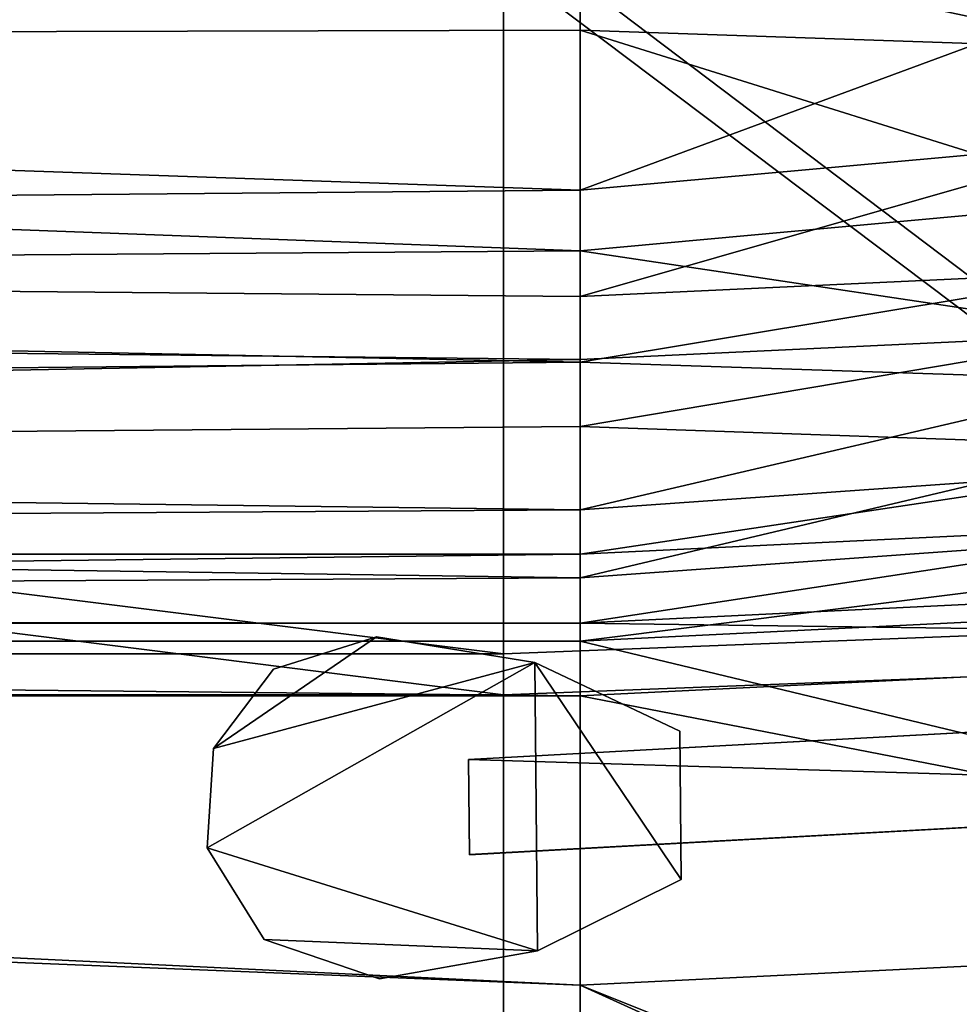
# Model space of a CAD drawing. Header units: metres. Extents: x 0 to 904, y -904 to 0.
# Tile 84 of 253: x 330 to 370, y -865 to -824. Entities that reach past the tile are written whole.
import ezdxf

# ---------------------------------------------------------------- set-up
doc = ezdxf.new("R2010")
doc.units = ezdxf.units.M

msp = doc.modelspace()

# ---------------------------------------------------------------- linework, layer by layer
at = {"layer": 'top01234'}
for points in [[(349.302124, -854.991333, 194.059708), (349.302094, -854.991455, 2032.059692), (395.982239, -852.438721, 2032.059692)], [(395.982239, -852.438721, 2032.059692), (349.302094, -854.991455, 2032.059692), (396.384949, -856.418396, 2032.059692)], [(349.302124, -854.991333, 194.059708), (395.982269, -852.43866, 194.059708), (396.384949, -856.418335, 194.059708)], [(395.982269, -852.43866, 194.059708), (349.302124, -854.991333, 194.059708), (395.982239, -852.438721, 2032.059692)], [(349.335785, -858.991272, 2032.059692), (349.302094, -854.991455, 2032.059692), (349.302124, -854.991333, 194.059708)], [(349.302094, -854.991455, 2032.059692), (349.335785, -858.991272, 2032.059692), (396.384949, -856.418396, 2032.059692)], [(349.335785, -858.991211, 194.059708), (349.302124, -854.991333, 194.059708), (396.384949, -856.418335, 194.059708)], [(349.335785, -858.991211, 194.059708), (349.335785, -858.991272, 2032.059692), (349.302124, -854.991333, 194.059708)], [(349.335785, -858.991211, 194.059708), (396.384949, -856.418335, 194.059708), (349.335785, -858.991272, 2032.059692)], [(396.384949, -856.418335, 194.059708), (396.384949, -856.418396, 2032.059692), (349.335785, -858.991272, 2032.059692)]]:
    msp.add_3dface(points, dxfattribs=at)
at = {"layer": 'top0123413'}
for points in [[(389.412964, -849.034302, 163.059708), (386.388031, -818.206238, 109.419479), (350.77301, -819.803528, 109.839348)], [(350.77301, -850.530273, 163.059708), (350.77301, -819.803528, 109.839348), (118.49556, -821.447021, 112.685982)], [(350.77301, -850.530273, 163.059708), (389.412964, -849.034302, 163.059708), (350.77301, -819.803528, 109.839348)], [(386.52475, -819.919373, 106.396187), (389.546875, -850.761169, 160.059708), (350.77301, -821.52301, 106.817665)], [(63.84798, -850.530273, 163.059708), (350.77301, -850.530273, 163.059708), (118.49556, -821.447021, 112.685982)], [(350.77301, -821.52301, 106.817665), (350.77301, -852.262329, 160.059708), (120.168617, -823.154724, 109.643784)], [(389.546875, -850.761169, 160.059708), (350.77301, -852.262329, 160.059708), (350.77301, -821.52301, 106.817665)], [(350.77301, -852.262329, 160.059708), (65.475243, -852.262329, 160.059708), (120.168617, -823.154724, 109.643784)], [(406.83197, -884.135376, 163.059708), (389.412964, -849.034302, 163.059708), (350.77301, -887.073303, 163.059708)], [(389.412964, -849.034302, 163.059708), (350.77301, -850.530273, 163.059708), (350.77301, -887.073303, 163.059708)], [(350.77301, -887.073303, 163.059708), (63.84798, -850.530273, 163.059708), (20.421534, -887.073303, 163.059708)], [(350.77301, -887.073303, 163.059708), (350.77301, -850.530273, 163.059708), (63.84798, -850.530273, 163.059708)], [(407.145569, -887.118958, 160.059708), (350.77301, -890.073303, 160.059708), (389.546875, -850.761169, 160.059708)], [(350.77301, -890.073303, 160.059708), (350.77301, -852.262329, 160.059708), (389.546875, -850.761169, 160.059708)], [(350.77301, -890.073303, 160.059708), (20.421534, -890.073303, 160.059708), (65.475243, -852.262329, 160.059708)], [(350.77301, -852.262329, 160.059708), (350.77301, -890.073303, 160.059708), (65.475243, -852.262329, 160.059708)]]:
    msp.add_3dface(points, dxfattribs=at)
at = {"layer": 'top0123414'}
for points in [[(122.586029, -824.877136, 2125.83252), (354, -820.195984, 2131.400391), (143.356155, -811.42926, 2140.375977)], [(376.306213, -817.825317, 2133.423096), (354, -820.195984, 2131.400391), (376.653534, -825.046875, 2124.92627)], [(122.586029, -824.877136, 2125.83252), (354, -824.285034, 2126.571777), (354, -820.195984, 2131.400391)], [(354, -820.195984, 2131.400391), (354, -824.285034, 2126.571777), (376.653534, -825.046875, 2124.92627)], [(124.282608, -823.008972, 2123.358154), (354, -821.950439, 2124.687744), (354, -831.023743, 2111.942139)], [(354, -831.023743, 2111.942139), (354, -821.950439, 2124.687744), (376.539948, -822.685303, 2123.07959)], [(376.841766, -828.960876, 2114.308105), (354, -831.023743, 2111.942139), (376.539948, -822.685303, 2123.07959)], [(102.695297, -833.251221, 2108.242676), (124.282608, -823.008972, 2123.358154), (354, -831.023743, 2111.942139)], [(354, -833.568909, 2113.530273), (354, -824.285034, 2126.571777), (122.586029, -824.877136, 2125.83252)], [(376.653534, -825.046875, 2124.92627), (354, -824.285034, 2126.571777), (376.96228, -831.467285, 2115.952148)], [(354, -824.285034, 2126.571777), (354, -833.568909, 2113.530273), (376.96228, -831.467285, 2115.952148)], [(100.707077, -835.398926, 2110.512695), (354, -833.568909, 2113.530273), (122.586029, -824.877136, 2125.83252)], [(377.104156, -834.416809, 2105.177246), (354, -835.497681, 2104.201172), (376.841766, -828.960876, 2114.308105)], [(354, -835.497681, 2104.201172), (354, -831.023743, 2111.942139), (376.841766, -828.960876, 2114.308105)], [(102.695297, -833.251221, 2108.242676), (354, -831.023743, 2111.942139), (354, -835.497681, 2104.201172)], [(376.96228, -831.467285, 2115.952148), (354, -833.568909, 2113.530273), (377.230743, -837.049133, 2106.61084)], [(80.398987, -840.950867, 2092.630615), (102.695297, -833.251221, 2108.242676), (354, -838.261047, 2098.706543)], [(354, -838.261047, 2098.706543), (102.695297, -833.251221, 2108.242676), (354, -835.497681, 2104.201172)], [(354, -838.145264, 2105.611816), (354, -833.568909, 2113.530273), (100.707077, -835.398926, 2110.512695)], [(354, -833.568909, 2113.530273), (354, -838.145264, 2105.611816), (377.230743, -837.049133, 2106.61084)], [(377.326263, -839.035217, 2095.796387), (354, -838.261047, 2098.706543), (377.104156, -834.416809, 2105.177246)], [(354, -838.261047, 2098.706543), (354, -835.497681, 2104.201172), (377.104156, -834.416809, 2105.177246)], [(78.107437, -843.343384, 2094.688477), (354, -838.145264, 2105.611816), (100.707077, -835.398926, 2110.512695)], [(377.230743, -837.049133, 2106.61084), (354, -838.145264, 2105.611816), (354, -840.971924, 2099.991699)], [(377.230743, -837.049133, 2106.61084), (354, -840.971924, 2099.991699), (377.457977, -841.774109, 2097.013428)], [(78.107437, -843.343384, 2094.688477), (354, -840.971924, 2099.991699), (354, -838.145264, 2105.611816)], [(354, -844.477173, 2083.025879), (80.398987, -840.950867, 2092.630615), (354, -838.261047, 2098.706543)], [(354, -844.477173, 2083.025879), (354, -838.261047, 2098.706543), (377.326263, -839.035217, 2095.796387)], [(377.508087, -842.815918, 2086.272217), (354, -844.477173, 2083.025879), (377.326263, -839.035217, 2095.796387)], [(57.656563, -846.343445, 2076.706299), (80.398987, -840.950867, 2092.630615), (354, -844.477173, 2083.025879)], [(354, -847.332214, 2083.947021), (354, -840.971924, 2099.991699), (78.107437, -843.343384, 2094.688477)], [(354, -840.971924, 2099.991699), (354, -847.332214, 2083.947021), (377.457977, -841.774109, 2097.013428)], [(377.457977, -841.774109, 2097.013428), (354, -847.332214, 2083.947021), (377.643982, -845.64209, 2087.269531)], [(401.440186, -844.052551, 2076.706299), (354, -846.343445, 2076.706299), (377.508087, -842.815918, 2086.272217)], [(354, -846.343445, 2076.706299), (354, -844.477173, 2083.025879), (377.508087, -842.815918, 2086.272217)], [(55.041393, -848.953979, 2078.537354), (354, -847.332214, 2083.947021), (78.107437, -843.343384, 2094.688477)], [(354, -846.343445, 2076.706299), (401.440186, -844.052551, 2076.706299), (354, -850, 2063.059814)], [(401.440186, -844.052551, 2076.706299), (402.616516, -847.611633, 2063.059814), (354, -850, 2063.059814)], [(354, -846.343445, 2076.706299), (57.656563, -846.343445, 2076.706299), (354, -844.477173, 2083.025879)], [(354, -847.332214, 2083.947021), (354, -849.241211, 2077.482666), (377.643982, -845.64209, 2087.269531)], [(354, -849.241211, 2077.482666), (401.719421, -846.936829, 2077.482666), (377.643982, -845.64209, 2087.269531)], [(57.656563, -846.343445, 2076.706299), (354, -846.343445, 2076.706299), (54, -850, 2063.059814)], [(354, -846.343445, 2076.706299), (354, -850, 2063.059814), (54, -850, 2063.059814)], [(402.842133, -849.902527, 2066.059814), (401.719421, -846.936829, 2077.482666), (354, -849.241211, 2077.482666)], [(354, -849.241211, 2077.482666), (354, -847.332214, 2083.947021), (55.041393, -848.953979, 2078.537354)], [(354, -850, 2063.059814), (402.616516, -847.611633, 2063.059814), (404.036682, -862.031006, 2063.059814)], [(51.698021, -852.302002, 2066.059814), (354, -852.302002, 2066.059814), (54.758785, -849.241211, 2077.482666)], [(54.758785, -849.241211, 2077.482666), (354, -849.241211, 2077.482666), (55.041393, -848.953979, 2078.537354)], [(354, -852.302002, 2066.059814), (354, -849.241211, 2077.482666), (54.758785, -849.241211, 2077.482666)], [(354, -852.302002, 2066.059814), (402.842133, -849.902527, 2066.059814), (354, -849.241211, 2077.482666)], [(54, -850, 2063.059814), (354, -888, 2063.059814), (16, -888, 2063.059814)], [(354, -850, 2063.059814), (354, -864.489197, 2063.059814), (54, -850, 2063.059814)], [(354, -864.489197, 2063.059814), (354, -888, 2063.059814), (54, -850, 2063.059814)], [(402.842133, -849.902527, 2066.059814), (354, -852.302002, 2066.059814), (404.036682, -862.031006, 2066.059814)], [(354, -864.489197, 2063.059814), (354, -850, 2063.059814), (404.036682, -862.031006, 2063.059814)], [(354, -891, 2066.059814), (51.698021, -852.302002, 2066.059814), (13, -891, 2066.059814)], [(354, -891, 2066.059814), (354, -864.489197, 2066.059814), (51.698021, -852.302002, 2066.059814)], [(354, -864.489197, 2066.059814), (354, -852.302002, 2066.059814), (51.698021, -852.302002, 2066.059814)], [(354, -852.302002, 2066.059814), (354, -864.489197, 2066.059814), (404.036682, -862.031006, 2066.059814)], [(406.610931, -888.416565, 2066.059814), (404.036682, -862.031006, 2066.059814), (354, -864.489197, 2066.059814)], [(404.036682, -862.031006, 2063.059814), (406.341156, -885.42865, 2063.059814), (354, -864.489197, 2063.059814)], [(354, -891, 2066.059814), (406.610931, -888.416565, 2066.059814), (354, -864.489197, 2066.059814)], [(406.341156, -885.42865, 2063.059814), (354, -888, 2063.059814), (354, -864.489197, 2063.059814)]]:
    msp.add_3dface(points, dxfattribs=at)
at = {"layer": 'top0123459'}
for points in [[(338.573456, -854.52301, 192.559708), (345.431854, -849.826111, 192.559708), (352.095703, -850.8974, 192.559708)], [(338.573456, -854.52301, 192.559708), (341.095001, -851.175293, 192.559708), (345.431854, -849.826111, 192.559708)], [(341.095001, -851.175293, 2033.559692), (338.573456, -854.52301, 2033.559692), (345.431519, -849.826111, 2033.559692)], [(338.573456, -854.52301, 2033.559692), (352.095551, -850.897339, 2033.559692), (345.431519, -849.826111, 2033.559692)], [(345.431854, -849.826111, 192.559708), (341.095001, -851.175293, 192.559708), (345.431519, -849.826111, 2033.559692)], [(341.095001, -851.175293, 192.559708), (341.095001, -851.175293, 2033.559692), (345.431519, -849.826111, 2033.559692)], [(345.431854, -849.826111, 192.559708), (345.431519, -849.826111, 2033.559692), (352.095551, -850.897339, 2033.559692)], [(352.095703, -850.8974, 192.559708), (345.431854, -849.826111, 192.559708), (352.095551, -850.897339, 2033.559692)], [(338.573456, -854.52301, 2033.559692), (338.298248, -858.704895, 2033.559692), (352.095551, -850.897339, 2033.559692)], [(338.298248, -858.704895, 2033.559692), (352.197723, -863.037598, 2033.559692), (352.095551, -850.897339, 2033.559692)], [(352.095703, -850.8974, 192.559708), (352.197723, -863.037598, 192.559708), (338.298248, -858.704895, 192.559708)], [(338.298248, -858.704895, 192.559708), (338.573456, -854.52301, 192.559708), (352.095703, -850.8974, 192.559708)], [(352.095703, -850.8974, 192.559708), (352.095551, -850.897339, 2033.559692), (358.191589, -853.794739, 2033.559692)], [(352.095551, -850.897339, 2033.559692), (352.197723, -863.037598, 2033.559692), (358.244141, -860.037964, 2033.559692)], [(358.244141, -860.037964, 2033.559692), (358.191589, -853.794739, 2033.559692), (352.095551, -850.897339, 2033.559692)], [(358.191589, -853.794739, 192.559708), (358.244141, -860.037964, 192.559708), (352.095703, -850.8974, 192.559708)], [(358.244141, -860.037964, 192.559708), (352.197723, -863.037598, 192.559708), (352.095703, -850.8974, 192.559708)], [(358.191589, -853.794739, 192.559708), (352.095703, -850.8974, 192.559708), (358.191589, -853.794739, 2033.559692)], [(341.095001, -851.175293, 192.559708), (338.573456, -854.52301, 192.559708), (341.095001, -851.175293, 2033.559692)], [(338.573456, -854.52301, 192.559708), (338.573456, -854.52301, 2033.559692), (341.095001, -851.175293, 2033.559692)], [(358.191589, -853.794739, 192.559708), (358.191589, -853.794739, 2033.559692), (358.244141, -860.037964, 192.559708)], [(358.191589, -853.794739, 2033.559692), (358.244141, -860.037964, 2033.559692), (358.244141, -860.037964, 192.559708)], [(338.573456, -854.52301, 192.559708), (338.298248, -858.704895, 192.559708), (338.573456, -854.52301, 2033.559692)], [(338.298248, -858.704895, 192.559708), (338.298248, -858.704895, 2033.559692), (338.573456, -854.52301, 2033.559692)], [(352.197723, -863.037598, 192.559708), (340.700531, -862.556702, 192.559708), (338.298248, -858.704895, 192.559708)], [(338.298248, -858.704895, 192.559708), (340.700531, -862.556702, 192.559708), (338.298248, -858.704895, 2033.559692)], [(340.700531, -862.556702, 192.559708), (340.700531, -862.556702, 2033.559692), (338.298248, -858.704895, 2033.559692)], [(338.298248, -858.704895, 2033.559692), (340.700531, -862.556702, 2033.559692), (352.197723, -863.037598, 2033.559692)], [(352.197723, -863.037598, 192.559708), (358.244141, -860.037964, 192.559708), (352.197723, -863.037598, 2033.559692)], [(358.244141, -860.037964, 192.559708), (358.244141, -860.037964, 2033.559692), (352.197723, -863.037598, 2033.559692)], [(352.197723, -863.037598, 192.559708), (345.552734, -864.220947, 192.559708), (340.700531, -862.556702, 192.559708)], [(340.700531, -862.556702, 192.559708), (345.552734, -864.220947, 192.559708), (340.700531, -862.556702, 2033.559692)], [(345.552734, -864.220947, 192.559708), (345.552734, -864.220947, 2033.559692), (340.700531, -862.556702, 2033.559692)], [(340.700531, -862.556702, 2033.559692), (345.552734, -864.220947, 2033.559692), (352.197723, -863.037598, 2033.559692)], [(345.552734, -864.220947, 192.559708), (352.197723, -863.037598, 192.559708), (345.552734, -864.220947, 2033.559692)], [(352.197723, -863.037598, 192.559708), (352.197723, -863.037598, 2033.559692), (345.552734, -864.220947, 2033.559692)]]:
    msp.add_3dface(points, dxfattribs=at)

doc.saveas('drawing.dxf')
